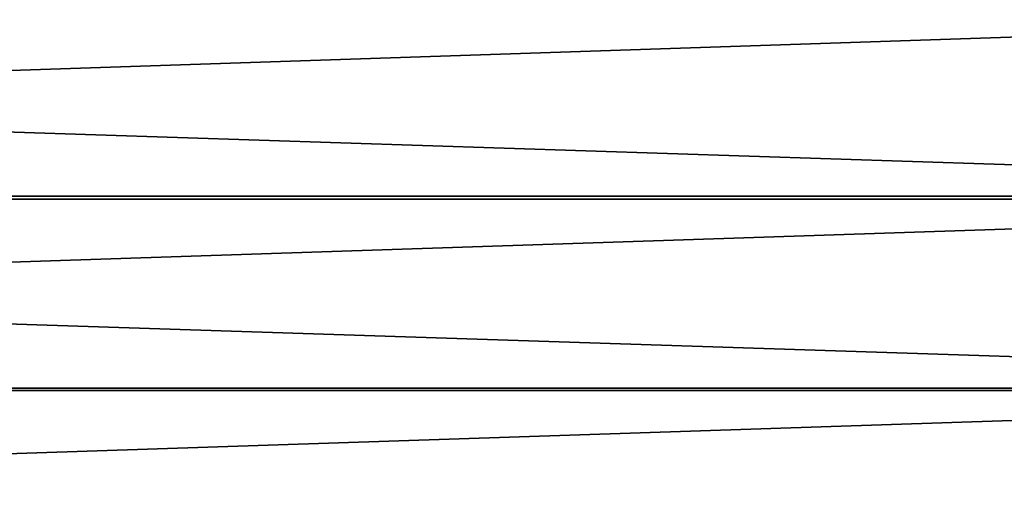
# Model space of a CAD drawing. Extents: x -320 to 320, y -695 to 695.
# Tile 134 of 169: x 107 to 212, y 134 to 184. Entities that reach past the tile are written whole.
import ezdxf

# ---------------------------------------------------------------- set-up
doc = ezdxf.new("R2010")
doc.units = 0
doc.header["$LTSCALE"] = 50.062222
doc.layers.add('1', color=7, linetype='CONTINUOUS')
doc.layers.add('2', color=7, linetype='CONTINUOUS')

msp = doc.modelspace()

# ---------------------------------------------------------------- linework, layer by layer
at = {"layer": '1', "color": 7, "linetype": 'CONTINUOUS'}
for points in [[(-316.81, 165.15), (-315.85, 185.78), (316.81, 165.15), (-316.81, 165.15)], [(316.81, 165.15), (-315.85, 185.78), (315.85, 185.78), (316.81, 165.15)], [(-317.65, 144.51), (-316.81, 165.15), (317.65, 144.51), (-317.65, 144.51)], [(317.65, 144.51), (-316.81, 165.15), (316.81, 165.15), (317.65, 144.51)], [(-318.39, 123.88), (-317.65, 144.51), (318.39, 123.88), (-318.39, 123.88)], [(318.39, 123.88), (-317.65, 144.51), (317.65, 144.51), (318.39, 123.88)]]:
    msp.add_3dface(points, dxfattribs=at)
at = {"layer": '2', "color": 7, "linetype": 'CONTINUOUS'}
for points in [[(309.82, 164.84, 11), (308.86, 185.43, 11), (-309.82, 164.84, 11), (309.82, 164.84, 11)], [(-309.82, 164.84, 11), (308.86, 185.43, 11), (-308.86, 185.43, 11), (-309.82, 164.84, 11)], [(310.66, 144.25, 11), (309.82, 164.84, 11), (-310.66, 144.25, 11), (310.66, 144.25, 11)], [(-310.66, 144.25, 11), (309.82, 164.84, 11), (-309.82, 164.84, 11), (-310.66, 144.25, 11)], [(311.39, 123.65, 11), (310.66, 144.25, 11), (-311.39, 123.65, 11), (311.39, 123.65, 11)], [(-311.39, 123.65, 11), (310.66, 144.25, 11), (-310.66, 144.25, 11), (-311.39, 123.65, 11)]]:
    msp.add_3dface(points, dxfattribs=at)

doc.saveas('drawing.dxf')
